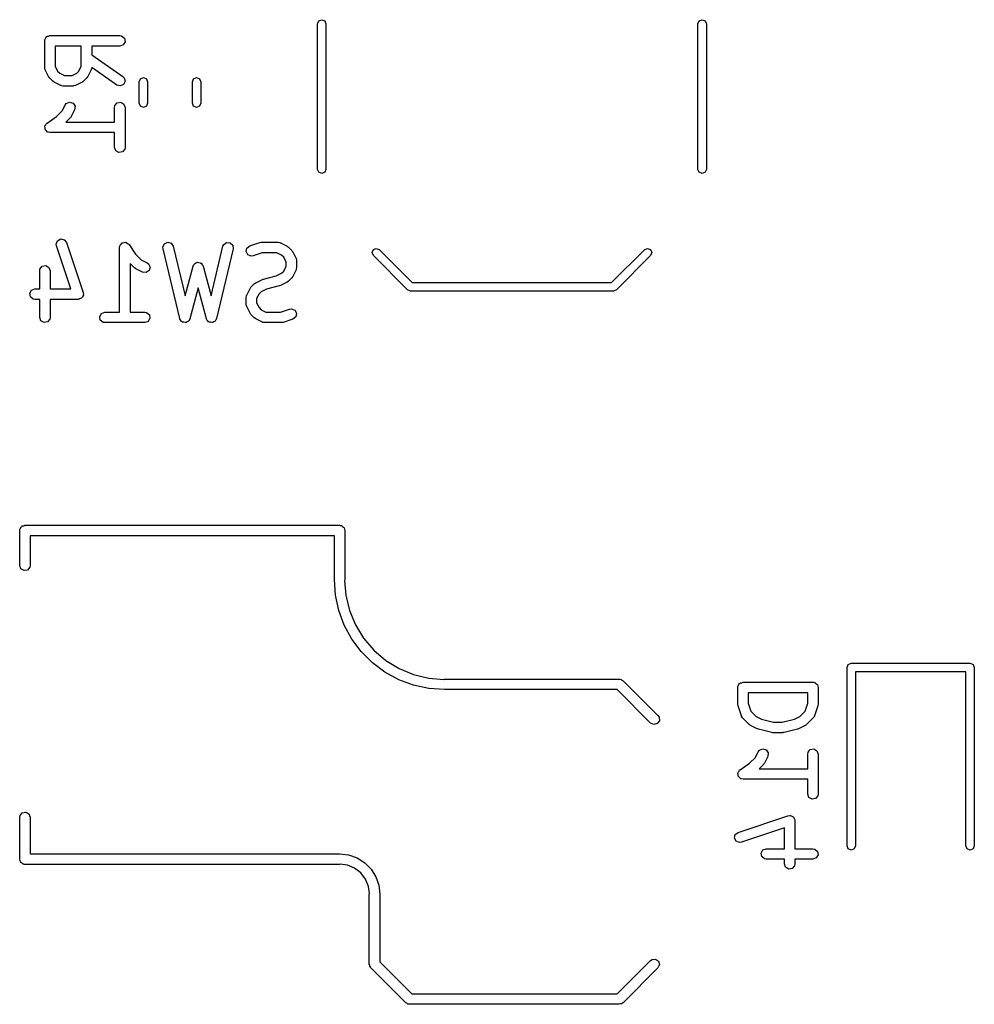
# Model space of a CAD drawing. Extents: x 3.18 to 10.88, y -3.25 to -0.52.
# Tile 18 of 52: x 4.99 to 5.53, y -1.92 to -1.36. Entities that reach past the tile are written whole.
import ezdxf

# ---------------------------------------------------------------- set-up
doc = ezdxf.new("R2010")
doc.units = 0
doc.header["$MEASUREMENT"] = 0
doc.layers.add('BLACK', color=7, linetype='CONTINUOUS')

msp = doc.modelspace()

# ---------------------------------------------------------------- linework, layer by layer
at = {"layer": 'BLACK', "linetype": 'CONTINUOUS'}
for p, q in [((5.15984, -1.36339), (5.16053, -1.36172)), ((5.15984, -1.44528), (5.15984, -1.36339)), ((5.16053, -1.36172), (5.1622, -1.36102)), ((5.1622, -1.36102), (5.16388, -1.36172)), ((5.16388, -1.36172), (5.16457, -1.36339)), ((5.16457, -1.36339), (5.16457, -1.44528)), ((5.37402, -1.36339), (5.37471, -1.36172)), ((5.37402, -1.44528), (5.37402, -1.36339)), ((5.37471, -1.36172), (5.37638, -1.36102)), ((5.37638, -1.36102), (5.37805, -1.36172)), ((5.37805, -1.36172), (5.37874, -1.36339)), ((5.37874, -1.36339), (5.37874, -1.44528)), ((5.0062, -1.37291), (5.00626, -1.37253)), ((5.0062, -1.38791), (5.0062, -1.37291)), ((5.00624, -1.3724), (5.00631, -1.37228)), ((5.00626, -1.37253), (5.00624, -1.3724)), ((5.00631, -1.37228), (5.00637, -1.3719)), ((5.00637, -1.3719), (5.00687, -1.37131)), ((5.00687, -1.37131), (5.00725, -1.37065)), ((5.00725, -1.37065), (5.0075, -1.37056)), ((5.0075, -1.37056), (5.00767, -1.37035)), ((5.00767, -1.37035), (5.00843, -1.37022)), ((5.00843, -1.37022), (5.00915, -1.36996)), ((5.00915, -1.36996), (5.04852, -1.36996)), ((5.04852, -1.36996), (5.04953, -1.37013)), ((5.04953, -1.37013), (5.05108, -1.37143)), ((5.05143, -1.37342), (5.05042, -1.37517)), ((5.05108, -1.37143), (5.05143, -1.37342)), ((5.0121, -1.37586), (5.0121, -1.38721)), ((5.02682, -1.37586), (5.0121, -1.37586)), ((5.02682, -1.38721), (5.02682, -1.37586)), ((5.04852, -1.37586), (5.03272, -1.37586)), ((5.03272, -1.37586), (5.03272, -1.38075)), ((5.05042, -1.37517), (5.04852, -1.37586)), ((5.03272, -1.38075), (5.05021, -1.39299)), ((5.00626, -1.38807), (5.0062, -1.38791)), ((5.00622, -1.38825), (5.00626, -1.38807)), ((5.00651, -1.38923), (5.00622, -1.38825)), ((5.00838, -1.39298), (5.00651, -1.38923)), ((5.0121, -1.38721), (5.01345, -1.38991)), ((5.01345, -1.38991), (5.01465, -1.39111)), ((5.01465, -1.39111), (5.01734, -1.39245)), ((5.02158, -1.39245), (5.02427, -1.39111)), ((5.02427, -1.39111), (5.02547, -1.38991)), ((5.02547, -1.38991), (5.02682, -1.38721)), ((5.03241, -1.38923), (5.03054, -1.39298)), ((5.03243, -1.38905), (5.03241, -1.38923)), ((5.03255, -1.38892), (5.03243, -1.38905)), ((5.03272, -1.38795), (5.03255, -1.38892)), ((5.04683, -1.39783), (5.03272, -1.38795)), ((5.00843, -1.39302), (5.00838, -1.39298)), ((5.00894, -1.39375), (5.00843, -1.39302)), ((5.01081, -1.39562), (5.00894, -1.39375)), ((5.01087, -1.39565), (5.01081, -1.39562)), ((5.01158, -1.39617), (5.01087, -1.39565)), ((5.01533, -1.39805), (5.01158, -1.39617)), ((5.01734, -1.39245), (5.02158, -1.39245)), ((5.02734, -1.39617), (5.02359, -1.39805)), ((5.02739, -1.39613), (5.02734, -1.39617)), ((5.02811, -1.39562), (5.02739, -1.39613)), ((5.02998, -1.39375), (5.02811, -1.39562)), ((5.03001, -1.39369), (5.02998, -1.39375)), ((5.03054, -1.39298), (5.03001, -1.39369)), ((5.05021, -1.39299), (5.05094, -1.39371)), ((5.05146, -1.39566), (5.05061, -1.39749)), ((5.05094, -1.39371), (5.05146, -1.39566)), ((5.05945, -1.39592), (5.06014, -1.39425)), ((5.05945, -1.40802), (5.05945, -1.39592)), ((5.06014, -1.39425), (5.06181, -1.39356)), ((5.06181, -1.39356), (5.06348, -1.39425)), ((5.06348, -1.39425), (5.06417, -1.39592)), ((5.06417, -1.39592), (5.06417, -1.40802)), ((5.08937, -1.39592), (5.09006, -1.39425)), ((5.08937, -1.40802), (5.08937, -1.39592)), ((5.09006, -1.39425), (5.09173, -1.39356)), ((5.09173, -1.39356), (5.0934, -1.39425)), ((5.0934, -1.39425), (5.09409, -1.39592)), ((5.09409, -1.39592), (5.09409, -1.40802)), ((5.0155, -1.39807), (5.01533, -1.39805)), ((5.01564, -1.39818), (5.0155, -1.39807)), ((5.01665, -1.39836), (5.01564, -1.39818)), ((5.02227, -1.39836), (5.01665, -1.39836)), ((5.02244, -1.3983), (5.02227, -1.39836)), ((5.02261, -1.39834), (5.02244, -1.3983)), ((5.02359, -1.39805), (5.02261, -1.39834)), ((5.04878, -1.39835), (5.04683, -1.39783)), ((5.05061, -1.39749), (5.04878, -1.39835)), ((5.01837, -1.40826), (5.02022, -1.40746)), ((5.02022, -1.40746), (5.02216, -1.40803)), ((5.04574, -1.40939), (5.04704, -1.40785)), ((5.04704, -1.40785), (5.04903, -1.4075)), ((5.04903, -1.4075), (5.05078, -1.40851)), ((5.01289, -1.41561), (5.0161, -1.41241)), ((5.0161, -1.41241), (5.01776, -1.40908)), ((5.01776, -1.40908), (5.01837, -1.40826)), ((5.02304, -1.41173), (5.02116, -1.41547)), ((5.02216, -1.40803), (5.02327, -1.40972)), ((5.02327, -1.40972), (5.02304, -1.41173)), ((5.04557, -1.4104), (5.04574, -1.40939)), ((5.04557, -1.4187), (5.04557, -1.4104)), ((5.05078, -1.40851), (5.05147, -1.4104)), ((5.05147, -1.4104), (5.05147, -1.4329)), ((5.06014, -1.40969), (5.05945, -1.40802)), ((5.06181, -1.41038), (5.06014, -1.40969)), ((5.06348, -1.40969), (5.06181, -1.41038)), ((5.06417, -1.40802), (5.06348, -1.40969)), ((5.09006, -1.40969), (5.08937, -1.40802)), ((5.09173, -1.41038), (5.09006, -1.40969)), ((5.0934, -1.40969), (5.09173, -1.41038)), ((5.09409, -1.40802), (5.0934, -1.40969)), ((5.00751, -1.4192), (5.01289, -1.41561)), ((5.02061, -1.41624), (5.01815, -1.4187)), ((5.01815, -1.4187), (5.04557, -1.4187)), ((5.02064, -1.41618), (5.02061, -1.41624)), ((5.02116, -1.41547), (5.02064, -1.41618)), ((5.00624, -1.42114), (5.00633, -1.42099)), ((5.00639, -1.42198), (5.00624, -1.42114)), ((5.00631, -1.42082), (5.00682, -1.42013)), ((5.00633, -1.42099), (5.00631, -1.42082)), ((5.00644, -1.42284), (5.00639, -1.42198)), ((5.00656, -1.42296), (5.00644, -1.42284)), ((5.00659, -1.42313), (5.00656, -1.42296)), ((5.00725, -1.42368), (5.00659, -1.42313)), ((5.00682, -1.42013), (5.00725, -1.41939)), ((5.00725, -1.41939), (5.00741, -1.41933)), ((5.00784, -1.4243), (5.00725, -1.42368)), ((5.00741, -1.41933), (5.00751, -1.4192)), ((5.00801, -1.42432), (5.00784, -1.4243)), ((5.00814, -1.42443), (5.00801, -1.42432)), ((5.00915, -1.42461), (5.00814, -1.42443)), ((5.04557, -1.42461), (5.00915, -1.42461)), ((5.04557, -1.4329), (5.04557, -1.42461)), ((5.04626, -1.4348), (5.04557, -1.4329)), ((5.04801, -1.43581), (5.04626, -1.4348)), ((5.05, -1.43546), (5.04801, -1.43581)), ((5.05129, -1.43391), (5.05, -1.43546)), ((5.05147, -1.4329), (5.05129, -1.43391)), ((5.16053, -1.44695), (5.15984, -1.44528)), ((5.16457, -1.44528), (5.16388, -1.44695)), ((5.37471, -1.44695), (5.37402, -1.44528)), ((5.37874, -1.44528), (5.37805, -1.44695)), ((5.1622, -1.44764), (5.16053, -1.44695)), ((5.16388, -1.44695), (5.1622, -1.44764)), ((5.37638, -1.44764), (5.37471, -1.44695)), ((5.37805, -1.44695), (5.37638, -1.44764)), ((5.01275, -1.48731), (5.01349, -1.48543)), ((5.01349, -1.48543), (5.01527, -1.48447)), ((5.01527, -1.48447), (5.01724, -1.48488)), ((5.01724, -1.48488), (5.0185, -1.48646)), ((5.0129, -1.48833), (5.01275, -1.48731)), ((5.02098, -1.51256), (5.0129, -1.48833)), ((5.0185, -1.48646), (5.02787, -1.51458)), ((5.04837, -1.48927), (5.04854, -1.48826)), ((5.04837, -1.52568), (5.04837, -1.48927)), ((5.04854, -1.48826), (5.04865, -1.48813)), ((5.04865, -1.48813), (5.04867, -1.48796)), ((5.04867, -1.48796), (5.04929, -1.48737)), ((5.04929, -1.48737), (5.04984, -1.48671)), ((5.04984, -1.48671), (5.05001, -1.48668)), ((5.05001, -1.48668), (5.05013, -1.48656)), ((5.05013, -1.48656), (5.05099, -1.48651)), ((5.05099, -1.48651), (5.05183, -1.48636)), ((5.05183, -1.48636), (5.05198, -1.48644)), ((5.05198, -1.48644), (5.05215, -1.48643)), ((5.05215, -1.48643), (5.05284, -1.48694)), ((5.05284, -1.48694), (5.05358, -1.48737)), ((5.05358, -1.48737), (5.05364, -1.48753)), ((5.05364, -1.48753), (5.05378, -1.48763)), ((5.05378, -1.48763), (5.05736, -1.49301)), ((5.07276, -1.48893), (5.07366, -1.48712)), ((5.07282, -1.48995), (5.07276, -1.48893)), ((5.08219, -1.52932), (5.07282, -1.48995)), ((5.07366, -1.48712), (5.07552, -1.48632)), ((5.07552, -1.48632), (5.07745, -1.4869)), ((5.07745, -1.4869), (5.07856, -1.48858)), ((5.07856, -1.48858), (5.08523, -1.51657)), ((5.0999, -1.51657), (5.10656, -1.48858)), ((5.11231, -1.48995), (5.10294, -1.52932)), ((5.10656, -1.48858), (5.10697, -1.48764)), ((5.10697, -1.48764), (5.10859, -1.48644)), ((5.10859, -1.48644), (5.11061, -1.48656)), ((5.11061, -1.48656), (5.11208, -1.48794)), ((5.11208, -1.48794), (5.11231, -1.48995)), ((5.11964, -1.49157), (5.12004, -1.4896)), ((5.12004, -1.4896), (5.12163, -1.48834)), ((5.12163, -1.48834), (5.12725, -1.48646)), ((5.12725, -1.48646), (5.12812, -1.48634)), ((5.12812, -1.48634), (5.12818, -1.48631)), ((5.12818, -1.48631), (5.13756, -1.48631)), ((5.13756, -1.48631), (5.13857, -1.48649)), ((5.13857, -1.48649), (5.1387, -1.4866)), ((5.1387, -1.4866), (5.13888, -1.48663)), ((5.13888, -1.48663), (5.14263, -1.4885)), ((5.14263, -1.4885), (5.14334, -1.48903)), ((5.14334, -1.48903), (5.1434, -1.48905)), ((5.1434, -1.48905), (5.14527, -1.49093)), ((5.14527, -1.49093), (5.14578, -1.49165)), ((5.19055, -1.49213), (5.19124, -1.49046)), ((5.19124, -1.49046), (5.19291, -1.48976)), ((5.19291, -1.48976), (5.19458, -1.49046)), ((5.19458, -1.49046), (5.21318, -1.50906)), ((5.3254, -1.50906), (5.344, -1.49046)), ((5.344, -1.49046), (5.34567, -1.48976)), ((5.34567, -1.48976), (5.34734, -1.49046)), ((5.34734, -1.49046), (5.34803, -1.49213)), ((5.05736, -1.49301), (5.06057, -1.49621)), ((5.06057, -1.49621), (5.06389, -1.49787)), ((5.1206, -1.49335), (5.11964, -1.49157)), ((5.12248, -1.49409), (5.1206, -1.49335)), ((5.12349, -1.49394), (5.12248, -1.49409)), ((5.12866, -1.49222), (5.12349, -1.49394)), ((5.13686, -1.49222), (5.12866, -1.49222)), ((5.13956, -1.49357), (5.13686, -1.49222)), ((5.14076, -1.49476), (5.13956, -1.49357)), ((5.1421, -1.49746), (5.14076, -1.49476)), ((5.14578, -1.49165), (5.14582, -1.4917)), ((5.14582, -1.4917), (5.1477, -1.49544)), ((5.1477, -1.49544), (5.14799, -1.49643)), ((5.14799, -1.49643), (5.14795, -1.4966)), ((5.14795, -1.4966), (5.14801, -1.49677)), ((5.19124, -1.4938), (5.19055, -1.49213)), ((5.21053, -1.51309), (5.19124, -1.4938)), ((5.34734, -1.4938), (5.32805, -1.51309)), ((5.34803, -1.49213), (5.34734, -1.4938)), ((5.00337, -1.50239), (5.00355, -1.50138)), ((5.00355, -1.50138), (5.00485, -1.49983)), ((5.00485, -1.49983), (5.00684, -1.49948)), ((5.00684, -1.49948), (5.00859, -1.50049)), ((5.00859, -1.50049), (5.00928, -1.50239)), ((5.05673, -1.50073), (5.05427, -1.49827)), ((5.05427, -1.49827), (5.05427, -1.52568)), ((5.05679, -1.50076), (5.05673, -1.50073)), ((5.0575, -1.50128), (5.05679, -1.50076)), ((5.06125, -1.50316), (5.0575, -1.50128)), ((5.06389, -1.49787), (5.06471, -1.49848)), ((5.06471, -1.49848), (5.06552, -1.50034)), ((5.06552, -1.50034), (5.06494, -1.50227)), ((5.08523, -1.51657), (5.08971, -1.49975)), ((5.08971, -1.49975), (5.09014, -1.49882)), ((5.09014, -1.49882), (5.09036, -1.49867)), ((5.09036, -1.49867), (5.09048, -1.49842)), ((5.09048, -1.49842), (5.09117, -1.4981)), ((5.09117, -1.4981), (5.0918, -1.49766)), ((5.0918, -1.49766), (5.09207, -1.49769)), ((5.09207, -1.49769), (5.09231, -1.49757)), ((5.09231, -1.49757), (5.09305, -1.49777)), ((5.09305, -1.49777), (5.09381, -1.49784)), ((5.09381, -1.49784), (5.094, -1.49803)), ((5.094, -1.49803), (5.09426, -1.4981)), ((5.09426, -1.4981), (5.0947, -1.49872)), ((5.0947, -1.49872), (5.09524, -1.49926)), ((5.09524, -1.49926), (5.09526, -1.49953)), ((5.09526, -1.49953), (5.09542, -1.49975)), ((5.09542, -1.49975), (5.0999, -1.51657)), ((5.14076, -1.50252), (5.1421, -1.49982)), ((5.1421, -1.49982), (5.1421, -1.49746)), ((5.1477, -1.50184), (5.14582, -1.50558)), ((5.14772, -1.50166), (5.1477, -1.50184)), ((5.14783, -1.50152), (5.14772, -1.50166)), ((5.14801, -1.50051), (5.14783, -1.50152)), ((5.14801, -1.49677), (5.14801, -1.50051)), ((5.00337, -1.51256), (5.00337, -1.50239)), ((5.00928, -1.50239), (5.00928, -1.51256)), ((5.06325, -1.50339), (5.06125, -1.50316)), ((5.06494, -1.50227), (5.06325, -1.50339)), ((5.12499, -1.50912), (5.12874, -1.50725)), ((5.12874, -1.50725), (5.12923, -1.5071)), ((5.12923, -1.5071), (5.12934, -1.50702)), ((5.12934, -1.50702), (5.13653, -1.50523)), ((5.13653, -1.50523), (5.13956, -1.50371)), ((5.13956, -1.50371), (5.14076, -1.50252)), ((5.14527, -1.50635), (5.1434, -1.50823)), ((5.1453, -1.50629), (5.14527, -1.50635)), ((5.14582, -1.50558), (5.1453, -1.50629)), ((4.99779, -1.515), (4.9988, -1.51325)), ((4.9988, -1.51325), (5.0007, -1.51256)), ((5.0007, -1.51256), (5.00337, -1.51256)), ((5.00928, -1.51256), (5.02098, -1.51256)), ((5.09256, -1.51197), (5.08792, -1.5294)), ((5.09721, -1.5294), (5.09256, -1.51197)), ((5.11992, -1.51607), (5.12179, -1.51232)), ((5.12179, -1.51232), (5.12232, -1.51161)), ((5.12232, -1.51161), (5.12235, -1.51155)), ((5.12235, -1.51155), (5.12422, -1.50968)), ((5.12422, -1.50968), (5.12495, -1.50917)), ((5.12495, -1.50917), (5.12499, -1.50912)), ((5.13109, -1.51267), (5.12806, -1.51419)), ((5.13827, -1.51088), (5.13109, -1.51267)), ((5.13839, -1.5108), (5.13827, -1.51088)), ((5.13888, -1.51065), (5.13839, -1.5108)), ((5.14263, -1.50878), (5.13888, -1.51065)), ((5.14267, -1.50873), (5.14263, -1.50878)), ((5.1434, -1.50823), (5.14267, -1.50873)), ((5.2122, -1.51378), (5.21053, -1.51309)), ((5.21318, -1.50906), (5.3254, -1.50906)), ((5.32805, -1.51309), (5.32638, -1.51378)), ((4.99814, -1.51699), (4.99779, -1.515)), ((4.99969, -1.51829), (4.99814, -1.51699)), ((5.0007, -1.51847), (4.99969, -1.51829)), ((5.00337, -1.51847), (5.0007, -1.51847)), ((5.00337, -1.52864), (5.00337, -1.51847)), ((5.02507, -1.51847), (5.00928, -1.51847)), ((5.00928, -1.51847), (5.00928, -1.52864)), ((5.02528, -1.51839), (5.02507, -1.51847)), ((5.02551, -1.51843), (5.02528, -1.51839)), ((5.02621, -1.51805), (5.02551, -1.51843)), ((5.02697, -1.51777), (5.02621, -1.51805)), ((5.02708, -1.51758), (5.02697, -1.51777)), ((5.02728, -1.51747), (5.02708, -1.51758)), ((5.02758, -1.51672), (5.02728, -1.51747)), ((5.02798, -1.51603), (5.02758, -1.51672)), ((5.02787, -1.51458), (5.02802, -1.51559)), ((5.02802, -1.51559), (5.02794, -1.5158)), ((5.02794, -1.5158), (5.02798, -1.51603)), ((5.11961, -1.51739), (5.11979, -1.51638)), ((5.11961, -1.52114), (5.11961, -1.51739)), ((5.11979, -1.51638), (5.1199, -1.51624)), ((5.1199, -1.51624), (5.11992, -1.51607)), ((5.12686, -1.51539), (5.12551, -1.51808)), ((5.12551, -1.51808), (5.12551, -1.52044)), ((5.12806, -1.51419), (5.12686, -1.51539)), ((5.32638, -1.51378), (5.2122, -1.51378)), ((5.11967, -1.5213), (5.11961, -1.52114)), ((5.11963, -1.52147), (5.11967, -1.5213)), ((5.11992, -1.52246), (5.11963, -1.52147)), ((5.12179, -1.52621), (5.11992, -1.52246)), ((5.12551, -1.52044), (5.12686, -1.52314)), ((5.12686, -1.52314), (5.12806, -1.52433)), ((5.12806, -1.52433), (5.13076, -1.52568)), ((5.13895, -1.52568), (5.14412, -1.52396)), ((5.14412, -1.52396), (5.14514, -1.52381)), ((5.14514, -1.52381), (5.14702, -1.52455)), ((5.00406, -1.53053), (5.00337, -1.52864)), ((5.0091, -1.52965), (5.0078, -1.53119)), ((5.00928, -1.52864), (5.0091, -1.52965)), ((5.03716, -1.52812), (5.03817, -1.52637)), ((5.03751, -1.53011), (5.03716, -1.52812)), ((5.03817, -1.52637), (5.04007, -1.52568)), ((5.04007, -1.52568), (5.04837, -1.52568)), ((5.05427, -1.52568), (5.06257, -1.52568)), ((5.06257, -1.52568), (5.06358, -1.52586)), ((5.06358, -1.52586), (5.06512, -1.52716)), ((5.06548, -1.52915), (5.06447, -1.5309)), ((5.06512, -1.52716), (5.06548, -1.52915)), ((5.08236, -1.52958), (5.08219, -1.52932)), ((5.08239, -1.52989), (5.08236, -1.52958)), ((5.0829, -1.5304), (5.08239, -1.52989)), ((5.08792, -1.5294), (5.08749, -1.53033)), ((5.09739, -1.52965), (5.09721, -1.5294)), ((5.09742, -1.52996), (5.09739, -1.52965)), ((5.10294, -1.52932), (5.10253, -1.53026)), ((5.12184, -1.52625), (5.12179, -1.52621)), ((5.12235, -1.52697), (5.12184, -1.52625)), ((5.12422, -1.52885), (5.12235, -1.52697)), ((5.12428, -1.52888), (5.12422, -1.52885)), ((5.12499, -1.5294), (5.12428, -1.52888)), ((5.12874, -1.53128), (5.12499, -1.5294)), ((5.13076, -1.52568), (5.13895, -1.52568)), ((5.14599, -1.52956), (5.14037, -1.53144)), ((5.14757, -1.52831), (5.14599, -1.52956)), ((5.14702, -1.52455), (5.14798, -1.52633)), ((5.14798, -1.52633), (5.14757, -1.52831)), ((5.00581, -1.53154), (5.00406, -1.53053)), ((5.0078, -1.53119), (5.00581, -1.53154)), ((5.03906, -1.53141), (5.03751, -1.53011)), ((5.04007, -1.53159), (5.03906, -1.53141)), ((5.06257, -1.53159), (5.04007, -1.53159)), ((5.06447, -1.5309), (5.06257, -1.53159)), ((5.0833, -1.53101), (5.0829, -1.5304)), ((5.0836, -1.5311), (5.0833, -1.53101)), ((5.08382, -1.53131), (5.0836, -1.5311)), ((5.08454, -1.53138), (5.08382, -1.53131)), ((5.08524, -1.53158), (5.08454, -1.53138)), ((5.08552, -1.53146), (5.08524, -1.53158)), ((5.08583, -1.53149), (5.08552, -1.53146)), ((5.08643, -1.53107), (5.08583, -1.53149)), ((5.08709, -1.53078), (5.08643, -1.53107)), ((5.08723, -1.53051), (5.08709, -1.53078)), ((5.08749, -1.53033), (5.08723, -1.53051)), ((5.09795, -1.53046), (5.09742, -1.52996)), ((5.09837, -1.53105), (5.09795, -1.53046)), ((5.09867, -1.53113), (5.09837, -1.53105)), ((5.09889, -1.53135), (5.09867, -1.53113)), ((5.09962, -1.53139), (5.09889, -1.53135)), ((5.10032, -1.53158), (5.09962, -1.53139)), ((5.1006, -1.53145), (5.10032, -1.53158)), ((5.10091, -1.53147), (5.1006, -1.53145)), ((5.10149, -1.53103), (5.10091, -1.53147)), ((5.10215, -1.53073), (5.10149, -1.53103)), ((5.10228, -1.53045), (5.10215, -1.53073)), ((5.10253, -1.53026), (5.10228, -1.53045)), ((5.12891, -1.5313), (5.12874, -1.53128)), ((5.12905, -1.53141), (5.12891, -1.5313)), ((5.13006, -1.53159), (5.12905, -1.53141)), ((5.13943, -1.53159), (5.13006, -1.53159)), ((5.13949, -1.53157), (5.13943, -1.53159)), ((5.14037, -1.53144), (5.13949, -1.53157)), ((4.99279, -1.64702), (4.99318, -1.64636)), ((4.99318, -1.64636), (4.99343, -1.64627)), ((4.99343, -1.64627), (4.9936, -1.64606)), ((4.9936, -1.64606), (4.99436, -1.64593)), ((4.99436, -1.64593), (4.99508, -1.64567)), ((4.99508, -1.64567), (5.17224, -1.64567)), ((5.17224, -1.64567), (5.17263, -1.64574)), ((5.17263, -1.64574), (5.17275, -1.64571)), ((5.17275, -1.64571), (5.17287, -1.64578)), ((5.17287, -1.64578), (5.17325, -1.64585)), ((5.17325, -1.64585), (5.17384, -1.64634)), ((5.17384, -1.64634), (5.1745, -1.64672)), ((4.99212, -1.64862), (4.99219, -1.64824)), ((4.99212, -1.66831), (4.99212, -1.64862)), ((4.99217, -1.64811), (4.99223, -1.64799)), ((4.99219, -1.64824), (4.99217, -1.64811)), ((4.99223, -1.64799), (4.9923, -1.64761)), ((4.9923, -1.64761), (4.99279, -1.64702)), ((5.16929, -1.65157), (4.99803, -1.65157)), ((4.99803, -1.65157), (4.99803, -1.66831)), ((5.16929, -1.67618), (5.16929, -1.65157)), ((5.1745, -1.64672), (5.17459, -1.64697)), ((5.17459, -1.64697), (5.1748, -1.64714)), ((5.1748, -1.64714), (5.17493, -1.6479)), ((5.17493, -1.6479), (5.17519, -1.64862)), ((5.17519, -1.64862), (5.17519, -1.67618)), ((4.99281, -1.6702), (4.99212, -1.66831)), ((4.99803, -1.66831), (4.99785, -1.66932)), ((4.99456, -1.67121), (4.99281, -1.6702)), ((4.99655, -1.67086), (4.99456, -1.67121)), ((4.99785, -1.66932), (4.99655, -1.67086)), ((5.16992, -1.68501), (5.16929, -1.67618)), ((5.16929, -1.67618), (5.16929, -1.67618)), ((5.17519, -1.67618), (5.17507, -1.67686)), ((5.17507, -1.67686), (5.17571, -1.68498)), ((5.1718, -1.69365), (5.16992, -1.68501)), ((5.17571, -1.68498), (5.17777, -1.69357)), ((5.17489, -1.70194), (5.1718, -1.69365)), ((5.17777, -1.69357), (5.18115, -1.70173)), ((5.18115, -1.70173), (5.18577, -1.70926)), ((5.17913, -1.7097), (5.17489, -1.70194)), ((5.18443, -1.71679), (5.17913, -1.7097)), ((5.18577, -1.70926), (5.1915, -1.71597)), ((5.19069, -1.72304), (5.18443, -1.71679)), ((5.1915, -1.71597), (5.19822, -1.72171)), ((5.19777, -1.72835), (5.19069, -1.72304)), ((5.19822, -1.72171), (5.20575, -1.72632)), ((5.45863, -1.72405), (5.4603, -1.72336)), ((5.4603, -1.72336), (5.52723, -1.72336)), ((5.52723, -1.72336), (5.5289, -1.72405)), ((5.20554, -1.73259), (5.19777, -1.72835)), ((5.20575, -1.72632), (5.21391, -1.7297)), ((5.45794, -1.72572), (5.45863, -1.72405)), ((5.45794, -1.82611), (5.45794, -1.72572)), ((5.52487, -1.72808), (5.46266, -1.72808)), ((5.46266, -1.72808), (5.46266, -1.82611)), ((5.52487, -1.82611), (5.52487, -1.72808)), ((5.5289, -1.72405), (5.52959, -1.72572)), ((5.52959, -1.72572), (5.52959, -1.82611)), ((5.21383, -1.73568), (5.20554, -1.73259)), ((5.21391, -1.7297), (5.22249, -1.73176)), ((5.22249, -1.73176), (5.23087, -1.73242)), ((5.23087, -1.73242), (5.2313, -1.73228)), ((5.2313, -1.73228), (5.32972, -1.73228)), ((5.32972, -1.73228), (5.3299, -1.73231)), ((5.3299, -1.73231), (5.32998, -1.73229)), ((5.32998, -1.73229), (5.3301, -1.73235)), ((5.3301, -1.73235), (5.33073, -1.73246)), ((5.33073, -1.73246), (5.33123, -1.73288)), ((5.33123, -1.73288), (5.33181, -1.73315)), ((5.33181, -1.73315), (5.35149, -1.75283)), ((5.39709, -1.73537), (5.39747, -1.73471)), ((5.39747, -1.73471), (5.39772, -1.73462)), ((5.39772, -1.73462), (5.39789, -1.73441)), ((5.39789, -1.73441), (5.39865, -1.73428)), ((5.39865, -1.73428), (5.39937, -1.73402)), ((5.39937, -1.73402), (5.43874, -1.73402)), ((5.43874, -1.73402), (5.43912, -1.73408)), ((5.43912, -1.73408), (5.43925, -1.73406)), ((5.43925, -1.73406), (5.43937, -1.73413)), ((5.43937, -1.73413), (5.43975, -1.73419)), ((5.43975, -1.73419), (5.44034, -1.73469)), ((5.44034, -1.73469), (5.441, -1.73507)), ((5.22247, -1.73756), (5.21383, -1.73568)), ((5.2313, -1.73819), (5.22247, -1.73756)), ((5.3285, -1.73819), (5.2313, -1.73819)), ((5.34732, -1.75701), (5.3285, -1.73819)), ((5.39642, -1.73697), (5.39648, -1.73659)), ((5.39642, -1.74634), (5.39642, -1.73697)), ((5.39646, -1.73646), (5.39653, -1.73634)), ((5.39648, -1.73659), (5.39646, -1.73646)), ((5.39653, -1.73634), (5.39659, -1.73596)), ((5.39659, -1.73596), (5.39709, -1.73537)), ((5.40232, -1.73992), (5.40232, -1.74586)), ((5.43579, -1.73992), (5.40232, -1.73992)), ((5.43579, -1.74586), (5.43579, -1.73992)), ((5.441, -1.73507), (5.44109, -1.73532)), ((5.44109, -1.73532), (5.4413, -1.73549)), ((5.4413, -1.73549), (5.44143, -1.73625)), ((5.44143, -1.73625), (5.44169, -1.73697)), ((5.44169, -1.73697), (5.44169, -1.74634)), ((5.40232, -1.74586), (5.40382, -1.75037)), ((5.43428, -1.75037), (5.43579, -1.74586)), ((5.39644, -1.7464), (5.39642, -1.74634)), ((5.39657, -1.74728), (5.39644, -1.7464)), ((5.39844, -1.7529), (5.39657, -1.74728)), ((5.40382, -1.75037), (5.40674, -1.75329)), ((5.43137, -1.75329), (5.43428, -1.75037)), ((5.44154, -1.74728), (5.43967, -1.7529)), ((5.44169, -1.74634), (5.44154, -1.74721)), ((5.44154, -1.74721), (5.44154, -1.74728)), ((5.34915, -1.75786), (5.34732, -1.75701)), ((5.35226, -1.75568), (5.3511, -1.75734)), ((5.35149, -1.75283), (5.35208, -1.75367)), ((5.35208, -1.75367), (5.35226, -1.75568)), ((5.39855, -1.75304), (5.39844, -1.7529)), ((5.39857, -1.75322), (5.39855, -1.75304)), ((5.39916, -1.75406), (5.39857, -1.75322)), ((5.40291, -1.75781), (5.39916, -1.75406)), ((5.40674, -1.75329), (5.40977, -1.75481)), ((5.40977, -1.75481), (5.41661, -1.75651)), ((5.41661, -1.75651), (5.4215, -1.75651)), ((5.4215, -1.75651), (5.42834, -1.75481)), ((5.42834, -1.75481), (5.43137, -1.75329)), ((5.43895, -1.75406), (5.4352, -1.75781)), ((5.43903, -1.7539), (5.43895, -1.75406)), ((5.43918, -1.7538), (5.43903, -1.7539)), ((5.43967, -1.7529), (5.43918, -1.7538)), ((5.3511, -1.75734), (5.34915, -1.75786)), ((5.40296, -1.75783), (5.40291, -1.75781)), ((5.40367, -1.75836), (5.40296, -1.75783)), ((5.40742, -1.76023), (5.40367, -1.75836)), ((5.40756, -1.76025), (5.40742, -1.76023)), ((5.40803, -1.76046), (5.40756, -1.76025)), ((5.41553, -1.76233), (5.40803, -1.76046)), ((5.41566, -1.76232), (5.41553, -1.76233)), ((5.41624, -1.76242), (5.41566, -1.76232)), ((5.42187, -1.76242), (5.41624, -1.76242)), ((5.42199, -1.76237), (5.42187, -1.76242)), ((5.42258, -1.76233), (5.42199, -1.76237)), ((5.43008, -1.76046), (5.42258, -1.76233)), ((5.4302, -1.76038), (5.43008, -1.76046)), ((5.43069, -1.76023), (5.4302, -1.76038)), ((5.43444, -1.75836), (5.43069, -1.76023)), ((5.43448, -1.75831), (5.43444, -1.75836)), ((5.4352, -1.75781), (5.43448, -1.75831)), ((5.40632, -1.77647), (5.40798, -1.77314)), ((5.40798, -1.77314), (5.40859, -1.77232)), ((5.40859, -1.77232), (5.41044, -1.77152)), ((5.41044, -1.77152), (5.41238, -1.77209)), ((5.41238, -1.77209), (5.41349, -1.77378)), ((5.41349, -1.77378), (5.41326, -1.77579)), ((5.43579, -1.77446), (5.43596, -1.77345)), ((5.43596, -1.77345), (5.43726, -1.77191)), ((5.43726, -1.77191), (5.43925, -1.77156)), ((5.43925, -1.77156), (5.441, -1.77257)), ((5.441, -1.77257), (5.44169, -1.77446)), ((5.40311, -1.77967), (5.40632, -1.77647)), ((5.41326, -1.77579), (5.41138, -1.77953)), ((5.43579, -1.78276), (5.43579, -1.77446)), ((5.44169, -1.77446), (5.44169, -1.79696)), ((5.39654, -1.78488), (5.39704, -1.78419)), ((5.39655, -1.78505), (5.39654, -1.78488)), ((5.39704, -1.78419), (5.39747, -1.78345)), ((5.39747, -1.78345), (5.39763, -1.78339)), ((5.39763, -1.78339), (5.39773, -1.78326)), ((5.39773, -1.78326), (5.40311, -1.77967)), ((5.41083, -1.7803), (5.40837, -1.78276)), ((5.40837, -1.78276), (5.43579, -1.78276)), ((5.41086, -1.78024), (5.41083, -1.7803)), ((5.41138, -1.77953), (5.41086, -1.78024)), ((5.39646, -1.7852), (5.39655, -1.78505)), ((5.39661, -1.78604), (5.39646, -1.7852)), ((5.39667, -1.7869), (5.39661, -1.78604)), ((5.39678, -1.78702), (5.39667, -1.7869)), ((5.39681, -1.78719), (5.39678, -1.78702)), ((5.39747, -1.78774), (5.39681, -1.78719)), ((5.39806, -1.78836), (5.39747, -1.78774)), ((5.39823, -1.78838), (5.39806, -1.78836)), ((5.39836, -1.78849), (5.39823, -1.78838)), ((5.39937, -1.78867), (5.39836, -1.78849)), ((5.43579, -1.78867), (5.39937, -1.78867)), ((5.43579, -1.79696), (5.43579, -1.78867)), ((5.43648, -1.79886), (5.43579, -1.79696)), ((5.43823, -1.79987), (5.43648, -1.79886)), ((5.44022, -1.79952), (5.43823, -1.79987)), ((5.44151, -1.79797), (5.44022, -1.79952)), ((5.44169, -1.79696), (5.44151, -1.79797)), ((4.99212, -1.81004), (4.9923, -1.80903)), ((4.99212, -1.83366), (4.99212, -1.81004)), ((4.9923, -1.80903), (4.9936, -1.80748)), ((4.9936, -1.80748), (4.99559, -1.80713)), ((4.99559, -1.80713), (4.99734, -1.80814)), ((4.99734, -1.80814), (4.99803, -1.81004)), ((4.99803, -1.81004), (4.99803, -1.83071)), ((5.39656, -1.81853), (5.42468, -1.80916)), ((5.42468, -1.80916), (5.4257, -1.80901)), ((5.4257, -1.80901), (5.42591, -1.80909)), ((5.42591, -1.80909), (5.42613, -1.80905)), ((5.42613, -1.80905), (5.42683, -1.80945)), ((5.42683, -1.80945), (5.42758, -1.80975)), ((5.42758, -1.80975), (5.42768, -1.80995)), ((5.42768, -1.80995), (5.42788, -1.81006)), ((5.42788, -1.81006), (5.42815, -1.81082)), ((5.42815, -1.81082), (5.42854, -1.81153)), ((5.42854, -1.81153), (5.42849, -1.81175)), ((5.42849, -1.81175), (5.42857, -1.81196)), ((5.42857, -1.81196), (5.42857, -1.82776)), ((5.42266, -1.81606), (5.39843, -1.82414)), ((5.42266, -1.82776), (5.42266, -1.81606)), ((5.39457, -1.82177), (5.39498, -1.81979)), ((5.39554, -1.82354), (5.39457, -1.82177)), ((5.39498, -1.81979), (5.39656, -1.81853)), ((5.39741, -1.82429), (5.39554, -1.82354)), ((5.39843, -1.82414), (5.39741, -1.82429)), ((5.40958, -1.8302), (5.41059, -1.82845)), ((5.41059, -1.82845), (5.41249, -1.82776)), ((5.41249, -1.82776), (5.42266, -1.82776)), ((5.42857, -1.82776), (5.43874, -1.82776)), ((5.43874, -1.82776), (5.43975, -1.82793)), ((5.43975, -1.82793), (5.4413, -1.82923)), ((5.4413, -1.82923), (5.44165, -1.83122)), ((5.45863, -1.82778), (5.45794, -1.82611)), ((5.4603, -1.82848), (5.45863, -1.82778)), ((5.46197, -1.82778), (5.4603, -1.82848)), ((5.46266, -1.82611), (5.46197, -1.82778)), ((5.52556, -1.82778), (5.52487, -1.82611)), ((5.52723, -1.82848), (5.52556, -1.82778)), ((5.5289, -1.82778), (5.52723, -1.82848)), ((5.52959, -1.82611), (5.5289, -1.82778)), ((4.99239, -1.83438), (4.99212, -1.83366)), ((4.99252, -1.83514), (4.99239, -1.83438)), ((4.99803, -1.83071), (5.17224, -1.83071)), ((5.17224, -1.83071), (5.17224, -1.83071)), ((5.17224, -1.83071), (5.17224, -1.83071)), ((5.17224, -1.83071), (5.17728, -1.83128)), ((5.17728, -1.83128), (5.18206, -1.83295)), ((5.18206, -1.83295), (5.18636, -1.83565)), ((5.40994, -1.83218), (5.40958, -1.8302)), ((5.41148, -1.83348), (5.40994, -1.83218)), ((5.41249, -1.83366), (5.41148, -1.83348)), ((5.42266, -1.83366), (5.41249, -1.83366)), ((5.42266, -1.83633), (5.42266, -1.83366)), ((5.43874, -1.83366), (5.42857, -1.83366)), ((5.42857, -1.83366), (5.42857, -1.83633)), ((5.44064, -1.83297), (5.43874, -1.83366)), ((5.44165, -1.83122), (5.44064, -1.83297)), ((4.99272, -1.83531), (4.99252, -1.83514)), ((4.99281, -1.83556), (4.99272, -1.83531)), ((4.99348, -1.83594), (4.99281, -1.83556)), ((4.99407, -1.83644), (4.99348, -1.83594)), ((4.99445, -1.8365), (4.99407, -1.83644)), ((4.99456, -1.83657), (4.99445, -1.8365)), ((4.99469, -1.83655), (4.99456, -1.83657)), ((4.99508, -1.83661), (4.99469, -1.83655)), ((5.17224, -1.83661), (4.99508, -1.83661)), ((5.17256, -1.83651), (5.17224, -1.83661)), ((5.17224, -1.83661), (5.17224, -1.83661)), ((5.17661, -1.83704), (5.17256, -1.83651)), ((5.18068, -1.83873), (5.17661, -1.83704)), ((5.18417, -1.84141), (5.18068, -1.83873)), ((5.18636, -1.83565), (5.18994, -1.83923)), ((5.18994, -1.83923), (5.19264, -1.84352)), ((5.42335, -1.83823), (5.42266, -1.83633)), ((5.4251, -1.83924), (5.42335, -1.83823)), ((5.42709, -1.83889), (5.4251, -1.83924)), ((5.42839, -1.83734), (5.42709, -1.83889)), ((5.42857, -1.83633), (5.42839, -1.83734)), ((5.18686, -1.84491), (5.18417, -1.84141)), ((5.18854, -1.84898), (5.18686, -1.84491)), ((5.19264, -1.84352), (5.19431, -1.84831)), ((5.18906, -1.85288), (5.18854, -1.84898)), ((5.19431, -1.84831), (5.19488, -1.85334)), ((5.18897, -1.85335), (5.18906, -1.85288)), ((5.18897, -1.89272), (5.18897, -1.85335)), ((5.19488, -1.85334), (5.19488, -1.85335)), ((5.19488, -1.85335), (5.19488, -1.85335)), ((5.19488, -1.85335), (5.19488, -1.85335)), ((5.19488, -1.85335), (5.19488, -1.89149)), ((5.34732, -1.89063), (5.34816, -1.89004)), ((5.34816, -1.89004), (5.35017, -1.88986)), ((5.35017, -1.88986), (5.35183, -1.89102)), ((5.18919, -1.89332), (5.18897, -1.89272)), ((5.18925, -1.89396), (5.18919, -1.89332)), ((5.18962, -1.89449), (5.18925, -1.89396)), ((5.18966, -1.89461), (5.18962, -1.89449)), ((5.18973, -1.89465), (5.18966, -1.89461)), ((5.18984, -1.8948), (5.18973, -1.89465)), ((5.20952, -1.91449), (5.18984, -1.8948)), ((5.19488, -1.89149), (5.21283, -1.90945)), ((5.3285, -1.90945), (5.34732, -1.89063)), ((5.35149, -1.8948), (5.33181, -1.91449)), ((5.35235, -1.89297), (5.35149, -1.8948)), ((5.35183, -1.89102), (5.35235, -1.89297)), ((5.21283, -1.90945), (5.3285, -1.90945)), ((5.21011, -1.91476), (5.20952, -1.91449)), ((5.2106, -1.91518), (5.21011, -1.91476)), ((5.21124, -1.91529), (5.2106, -1.91518)), ((5.21135, -1.91534), (5.21124, -1.91529)), ((5.21143, -1.91532), (5.21135, -1.91534)), ((5.21161, -1.91535), (5.21143, -1.91532)), ((5.32972, -1.91535), (5.21161, -1.91535)), ((5.33033, -1.91513), (5.32972, -1.91535)), ((5.33097, -1.91508), (5.33033, -1.91513)), ((5.3315, -1.91471), (5.33097, -1.91508)), ((5.33162, -1.91466), (5.3315, -1.91471)), ((5.33166, -1.91459), (5.33162, -1.91466)), ((5.33181, -1.91449), (5.33166, -1.91459))]:
    msp.add_line(p, q, dxfattribs=at)

doc.saveas('drawing.dxf')
